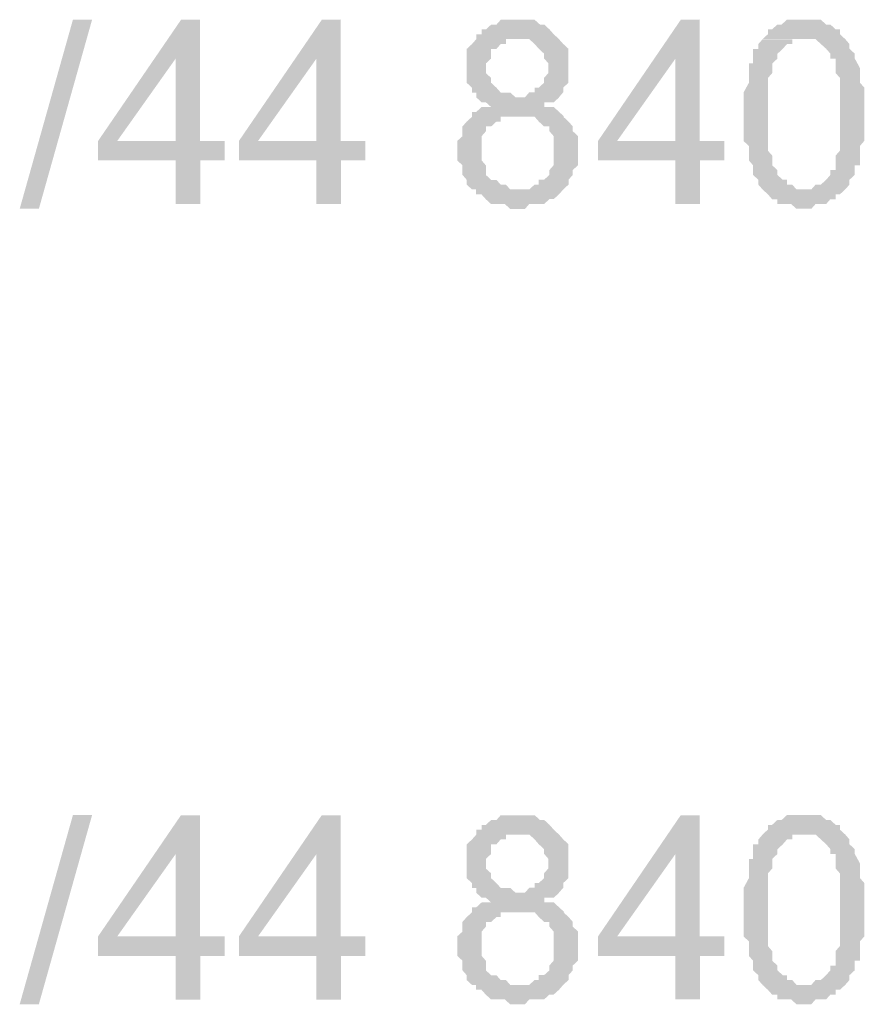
# Model space of a CAD drawing. Header units: millimetres. Extents: x -523 to 1404227, y -783705 to 1038705.
# Tile 204 of 256: x 406240 to 406977, y 249047 to 249907. Entities that reach past the tile are written whole.
import ezdxf

# ---------------------------------------------------------------- set-up
doc = ezdxf.new("R2010")
doc.units = ezdxf.units.MM
doc.linetypes.add('ACAD_ISO08W100', pattern=[36, 24, -3, 6, -3])
doc.layers.add('!!ELEKTRYKA', color=7, linetype='Continuous')

msp = doc.modelspace()

# ---------------------------------------------------------------- hatches: boundary and pattern name
at = {"layer": '!!ELEKTRYKA', "linetype": 'ACAD_ISO08W100'}
for points in [[(406397.41, 249906.76), (406380.7, 249906.76), (406308.31, 249800.95), (406308.31, 249784.06), (406376.06, 249784.06), (406376.06, 249745.91), (406397.41, 249745.91), (406397.41, 249784.06), (406418.75, 249784.06), (406418.75, 249800.95), (406397.41, 249800.95), (406325.01, 249800.95), (406376.06, 249872.97)], [(406397.25, 249906.86), (406375.91, 249872.99), (406375.91, 249801.07), (406324.87, 249801.07), (406397.25, 249801.07)], [(406520.16, 249906.75), (406503.47, 249906.75), (406431.14, 249800.94), (406431.14, 249783.97), (406498.83, 249783.97), (406498.83, 249745.95), (406520.16, 249745.95), (406520.16, 249783.97), (406541.49, 249783.97), (406541.49, 249800.94), (406520.16, 249800.94), (406447.83, 249800.94), (406498.83, 249872.9)], [(406520.02, 249906.85), (406498.7, 249873.01), (406498.7, 249801.05), (406447.7, 249801.05), (406520.02, 249801.05)], [(406676.24, 249906.76), (406672.53, 249906.76), (406667.9, 249906.76), (406664.19, 249906.76), (406659.56, 249906.76), (406655.86, 249902.59), (406651.23, 249902.59), (406646.6, 249898.33), (406642.89, 249898.33), (406642.89, 249894.07), (406638.26, 249894.07), (406638.26, 249889.9), (406634.56, 249885.64), (406629.93, 249881.38), (406629.93, 249877.12), (406629.93, 249872.95), (406629.93, 249868.69), (406629.93, 249864.43), (406629.93, 249860.26), (406629.93, 249856), (406629.93, 249851.74), (406634.56, 249847.48), (406634.56, 249847.48), (406634.56, 249843.31), (406638.26, 249843.31), (406638.26, 249839.05), (406642.89, 249834.79), (406646.6, 249834.79), (406651.23, 249830.63), (406651.23, 249830.63), (406646.6, 249830.63), (406642.89, 249830.63), (406638.26, 249826.37), (406634.56, 249826.37), (406634.56, 249822.1), (406629.93, 249817.94), (406629.93, 249817.94), (406626.22, 249813.68), (406626.22, 249809.42), (406626.22, 249805.16), (406621.59, 249800.99), (406621.59, 249796.73), (406621.59, 249792.47), (406621.59, 249788.3), (406621.59, 249784.04), (406626.22, 249779.78), (406626.22, 249775.52), (406626.22, 249771.35), (406629.93, 249767.09), (406629.93, 249762.83), (406634.56, 249758.66), (406638.26, 249758.66), (406676.24, 249758.66), (406672.53, 249758.66), (406667.9, 249758.66), (406664.19, 249762.83), (406659.56, 249762.83), (406655.86, 249767.09), (406651.23, 249767.09), (406646.6, 249771.35), (406646.6, 249775.52), (406646.6, 249779.78), (406642.89, 249784.04), (406642.89, 249788.3), (406642.89, 249792.47), (406642.89, 249796.73), (406642.89, 249800.99), (406642.89, 249805.16), (406646.6, 249809.42), (406646.6, 249813.68), (406651.23, 249813.68), (406655.86, 249817.94), (406659.56, 249817.94), (406659.56, 249822.1), (406664.19, 249822.1), (406667.9, 249822.1), (406672.53, 249822.1), (406715.14, 249822.1), (406710.5, 249826.37), (406705.87, 249830.63), (406702.17, 249830.63), (406697.54, 249830.63), (406697.54, 249834.79), (406702.17, 249834.79), (406705.87, 249834.79), (406710.5, 249839.05), (406676.24, 249839.05), (406672.53, 249839.05), (406667.9, 249843.31), (406664.19, 249843.31), (406659.56, 249843.31), (406655.86, 249847.48), (406655.86, 249847.48), (406651.23, 249851.74), (406651.23, 249856), (406646.6, 249860.26), (406646.6, 249864.43), (406646.6, 249868.69), (406651.23, 249872.95), (406651.23, 249877.12), (406651.23, 249881.38), (406655.86, 249881.38), (406659.56, 249885.64), (406664.19, 249885.64), (406664.19, 249889.9), (406667.9, 249889.9), (406676.24, 249889.9), (406710.5, 249889.9), (406705.87, 249894.07), (406705.87, 249894.07), (406702.17, 249898.33), (406702.17, 249898.33), (406697.54, 249902.59), (406693.83, 249902.59), (406689.2, 249906.76), (406685.5, 249906.76), (406680.87, 249906.76)], [(406833.26, 249906.76), (406816.6, 249906.76), (406744.42, 249800.98), (406744.42, 249784.04), (406811.98, 249784.04), (406811.98, 249745.92), (406833.26, 249745.92), (406833.26, 249784.04), (406854.55, 249784.04), (406854.55, 249800.98), (406833.26, 249800.98), (406761.08, 249800.98), (406811.98, 249872.89)], [(406833.16, 249906.85), (406811.87, 249872.98), (406811.87, 249800.99), (406760.98, 249800.99), (406833.16, 249800.99)], [(406925.86, 249906.83), (406922.16, 249906.83), (406917.54, 249906.83), (406912.91, 249906.83), (406909.21, 249906.83), (406904.59, 249902.67), (406900.89, 249902.67), (406896.27, 249898.41), (406896.27, 249898.41), (406892.57, 249898.41), (406892.57, 249894.16), (406887.95, 249889.91), (406922.16, 249889.91), (406925.86, 249889.91), (406930.48, 249889.91), (406934.18, 249889.91), (406938.8, 249885.65), (406938.8, 249885.65), (406943.42, 249881.49), (406947.12, 249877.24), (406947.12, 249877.24), (406947.12, 249872.99), (406951.74, 249872.99), (406951.74, 249868.73), (406951.74, 249864.48), (406951.74, 249860.32), (406955.44, 249856.07), (406955.44, 249851.82), (406955.44, 249847.56), (406955.44, 249843.31), (406955.44, 249839.15), (406955.44, 249830.64), (406955.44, 249826.39), (406955.44, 249822.23), (406955.44, 249817.98), (406955.44, 249813.72), (406955.44, 249805.22), (406955.44, 249801.06), (406955.44, 249796.8), (406955.44, 249792.55), (406951.74, 249788.3), (406951.74, 249784.05), (406951.74, 249779.88), (406951.74, 249775.63), (406947.12, 249775.63), (406947.12, 249771.38), (406947.12, 249771.38), (406943.42, 249767.13), (406938.8, 249762.87), (406934.18, 249762.87), (406930.48, 249758.71), (406925.86, 249758.71), (406925.86, 249758.71), (406887.95, 249758.71), (406892.57, 249754.46), (406896.27, 249750.21), (406900.89, 249750.21), (406900.89, 249745.95), (406904.59, 249745.95), (406909.21, 249745.95), (406912.91, 249745.95), (406917.54, 249741.79), (406925.86, 249741.79), (406925.86, 249741.79), (406930.48, 249741.79), (406934.18, 249745.95), (406938.8, 249745.95), (406943.42, 249745.95), (406947.12, 249750.21), (406951.74, 249750.21), (406951.74, 249754.46), (406955.44, 249754.46), (406955.44, 249754.46), (406960.07, 249758.71), (406963.76, 249762.87), (406963.76, 249767.13), (406968.39, 249771.38), (406968.39, 249775.63), (406968.39, 249779.88), (406973.01, 249779.88), (406973.01, 249784.05), (406973.01, 249788.3), (406973.01, 249792.55), (406973.01, 249796.8), (406976.71, 249801.06), (406976.71, 249805.22), (406976.71, 249809.47), (406976.71, 249813.72), (406976.71, 249817.98), (406976.71, 249826.39), (406976.71, 249826.39), (406976.71, 249834.9), (406976.71, 249839.15), (406976.71, 249843.31), (406976.71, 249847.56), (406973.01, 249851.82), (406973.01, 249856.07), (406973.01, 249860.32), (406973.01, 249864.48), (406973.01, 249864.48), (406968.39, 249872.99), (406968.39, 249877.24), (406968.39, 249877.24), (406963.76, 249881.49), (406963.76, 249885.65), (406960.07, 249889.91), (406955.44, 249894.16), (406955.44, 249898.41), (406951.74, 249898.41), (406947.12, 249902.67), (406947.12, 249902.67), (406943.42, 249902.67), (406938.8, 249906.83), (406934.18, 249906.83), (406930.48, 249906.83)], [(406710.36, 249889.9), (406676.1, 249889.9), (406676.1, 249889.9), (406680.73, 249889.9), (406684.44, 249889.9), (406689.07, 249885.74), (406692.77, 249881.48), (406692.77, 249881.48), (406697.4, 249877.22), (406697.4, 249873.05), (406701.1, 249868.79), (406701.1, 249864.54), (406701.1, 249864.54), (406701.1, 249860.28), (406697.4, 249856.11), (406697.4, 249851.85), (406692.77, 249847.59), (406689.07, 249847.59), (406689.07, 249843.43), (406684.44, 249843.43), (406680.73, 249839.17), (406676.1, 249839.17), (406710.36, 249839.17), (406714.06, 249843.43), (406714.06, 249847.59), (406714.06, 249847.59), (406718.69, 249851.85), (406718.69, 249856.11), (406718.69, 249860.28), (406718.69, 249864.54), (406718.69, 249868.79), (406718.69, 249873.05), (406718.69, 249877.22), (406718.69, 249881.48), (406714.06, 249885.74), (406714.06, 249885.74)], [(406888.03, 249889.82), (406884.33, 249885.66), (406884.33, 249881.41), (406879.71, 249881.41), (406879.71, 249877.15), (406879.71, 249868.65), (406876.01, 249868.65), (406876.01, 249864.49), (406876.01, 249860.23), (406876.01, 249860.23), (406876.01, 249855.98), (406876.01, 249851.73), (406871.39, 249843.31), (406871.39, 249839.06), (406871.39, 249834.8), (406871.39, 249830.55), (406871.39, 249826.39), (406871.39, 249822.14), (406871.39, 249817.88), (406871.39, 249809.38), (406871.39, 249805.22), (406871.39, 249800.96), (406876.01, 249796.71), (406876.01, 249792.46), (406876.01, 249788.29), (406876.01, 249784.04), (406879.71, 249779.79), (406879.71, 249775.53), (406879.71, 249771.28), (406884.33, 249767.12), (406884.33, 249767.12), (406884.33, 249762.87), (406888.03, 249758.61), (406888.03, 249758.61), (406926.87, 249758.61), (406922.24, 249758.61), (406917.62, 249758.61), (406913.92, 249762.87), (406909.3, 249762.87), (406909.3, 249767.12), (406905.6, 249767.12), (406900.98, 249771.28), (406900.98, 249771.28), (406900.98, 249775.53), (406896.35, 249779.79), (406896.35, 249779.79), (406896.35, 249784.04), (406896.35, 249788.29), (406892.66, 249792.46), (406892.66, 249796.71), (406892.66, 249800.96), (406892.66, 249805.22), (406892.66, 249813.63), (406892.66, 249817.88), (406892.66, 249826.39), (406892.66, 249826.39), (406892.66, 249834.8), (406892.66, 249839.06), (406892.66, 249843.31), (406892.66, 249851.73), (406892.66, 249855.98), (406896.35, 249860.23), (406896.35, 249864.49), (406896.35, 249868.65), (406896.35, 249868.65), (406900.98, 249872.9), (406900.98, 249877.15), (406900.98, 249877.15), (406905.6, 249881.41), (406909.3, 249885.66), (406913.92, 249885.66), (406913.92, 249889.82), (406917.62, 249889.82), (406922.24, 249889.82)], [(406714.09, 249822.21), (406672.42, 249822.21), (406680.75, 249822.21), (406684.46, 249822.21), (406689.09, 249822.21), (406689.09, 249822.21), (406692.79, 249817.95), (406697.42, 249813.69), (406702.05, 249813.69), (406702.05, 249809.52), (406705.76, 249805.26), (406705.76, 249801), (406705.76, 249796.83), (406705.76, 249792.57), (406705.76, 249788.31), (406705.76, 249784.05), (406705.76, 249779.89), (406702.05, 249775.63), (406702.05, 249771.37), (406697.42, 249767.2), (406692.79, 249767.2), (406692.79, 249762.94), (406689.09, 249762.94), (406684.46, 249758.68), (406680.75, 249758.68), (406676.12, 249758.68), (406638.15, 249758.68), (406638.15, 249754.42), (406642.78, 249754.42), (406646.49, 249750.25), (406646.49, 249750.25), (406651.12, 249745.99), (406654.82, 249745.99), (406659.45, 249745.99), (406663.16, 249745.99), (406667.79, 249741.73), (406676.12, 249741.73), (406676.12, 249741.73), (406680.75, 249741.73), (406684.46, 249745.99), (406689.09, 249745.99), (406692.79, 249745.99), (406697.42, 249745.99), (406702.05, 249750.25), (406705.76, 249750.25), (406710.39, 249754.42), (406714.09, 249758.68), (406714.09, 249758.68), (406718.72, 249762.94), (406718.72, 249767.2), (406722.43, 249771.37), (406722.43, 249775.63), (406727.06, 249779.89), (406727.06, 249784.05), (406727.06, 249788.31), (406727.06, 249792.57), (406727.06, 249792.57), (406727.06, 249796.83), (406727.06, 249801), (406727.06, 249805.26), (406722.43, 249809.52), (406722.43, 249813.69), (406718.72, 249817.95), (406718.72, 249817.95)], [(406397.41, 249212.53), (406380.7, 249212.53), (406308.31, 249106.63), (406308.31, 249089.74), (406376.06, 249089.74), (406376.06, 249051.59), (406397.41, 249051.59), (406397.41, 249089.74), (406418.75, 249089.74), (406418.75, 249106.63), (406397.41, 249106.63), (406325.01, 249106.63), (406376.06, 249178.65)], [(406397.25, 249212.62), (406375.91, 249178.75), (406375.91, 249106.73), (406324.87, 249106.73), (406397.25, 249106.73)], [(406520.16, 249212.53), (406503.47, 249212.53), (406431.14, 249106.63), (406431.14, 249089.75), (406498.83, 249089.75), (406498.83, 249051.63), (406520.16, 249051.63), (406520.16, 249089.75), (406541.49, 249089.75), (406541.49, 249106.63), (406520.16, 249106.63), (406447.83, 249106.63), (406498.83, 249178.59)], [(406520.02, 249212.52), (406498.7, 249178.68), (406498.7, 249106.72), (406447.7, 249106.72), (406520.02, 249106.72)], [(406676.24, 249212.49), (406672.53, 249212.49), (406667.9, 249212.49), (406664.19, 249212.49), (406659.56, 249212.49), (406655.86, 249208.32), (406651.23, 249208.32), (406646.6, 249204.06), (406642.89, 249204.06), (406642.89, 249199.8), (406638.26, 249199.8), (406638.26, 249195.54), (406634.56, 249191.37), (406629.93, 249187.11), (406629.93, 249182.85), (406629.93, 249178.68), (406629.93, 249174.42), (406629.93, 249170.16), (406629.93, 249165.9), (406629.93, 249161.73), (406629.93, 249157.47), (406634.56, 249153.21), (406634.56, 249153.21), (406634.56, 249149.04), (406638.26, 249149.04), (406638.26, 249144.78), (406642.89, 249140.52), (406646.6, 249140.52), (406651.23, 249136.35), (406651.23, 249136.35), (406646.6, 249136.35), (406642.89, 249136.35), (406638.26, 249132.09), (406634.56, 249132.09), (406634.56, 249127.83), (406629.93, 249123.57), (406629.93, 249123.57), (406626.22, 249119.41), (406626.22, 249115.15), (406626.22, 249110.88), (406621.59, 249106.72), (406621.59, 249102.46), (406621.59, 249098.2), (406621.59, 249093.94), (406621.59, 249089.77), (406626.22, 249085.51), (406626.22, 249081.25), (406626.22, 249077.08), (406629.93, 249072.82), (406629.93, 249068.56), (406634.56, 249064.3), (406638.26, 249064.3), (406676.24, 249064.3), (406672.53, 249064.3), (406667.9, 249064.3), (406664.19, 249068.56), (406659.56, 249068.56), (406655.86, 249072.82), (406651.23, 249072.82), (406646.6, 249077.08), (406646.6, 249081.25), (406646.6, 249085.51), (406642.89, 249089.77), (406642.89, 249093.94), (406642.89, 249098.2), (406642.89, 249102.46), (406642.89, 249106.72), (406642.89, 249110.88), (406646.6, 249115.15), (406646.6, 249119.41), (406651.23, 249119.41), (406655.86, 249123.57), (406659.56, 249123.57), (406659.56, 249127.83), (406664.19, 249127.83), (406667.9, 249127.83), (406672.53, 249127.83), (406715.14, 249127.83), (406710.5, 249132.09), (406705.87, 249136.35), (406702.17, 249136.35), (406697.54, 249136.35), (406697.54, 249140.52), (406702.17, 249140.52), (406705.87, 249140.52), (406710.5, 249144.78), (406676.24, 249144.78), (406672.53, 249144.78), (406667.9, 249149.04), (406664.19, 249149.04), (406659.56, 249149.04), (406655.86, 249153.21), (406655.86, 249153.21), (406651.23, 249157.47), (406651.23, 249161.73), (406646.6, 249165.9), (406646.6, 249170.16), (406646.6, 249174.42), (406651.23, 249178.68), (406651.23, 249182.85), (406651.23, 249187.11), (406655.86, 249187.11), (406659.56, 249191.37), (406664.19, 249191.37), (406664.19, 249195.54), (406667.9, 249195.54), (406676.24, 249195.54), (406710.5, 249195.54), (406705.87, 249199.8), (406705.87, 249199.8), (406702.17, 249204.06), (406702.17, 249204.06), (406697.54, 249208.32), (406693.83, 249208.32), (406689.2, 249212.49), (406685.5, 249212.49), (406680.87, 249212.49)], [(406833.26, 249212.5), (406816.6, 249212.5), (406744.42, 249106.63), (406744.42, 249089.69), (406811.98, 249089.69), (406811.98, 249051.66), (406833.26, 249051.66), (406833.26, 249089.69), (406854.55, 249089.69), (406854.55, 249106.63), (406833.26, 249106.63), (406761.08, 249106.63), (406811.98, 249178.63)], [(406833.16, 249212.57), (406811.87, 249178.7), (406811.87, 249106.71), (406760.98, 249106.71), (406833.16, 249106.71)], [(406925.86, 249212.58), (406922.16, 249212.58), (406917.54, 249212.58), (406912.91, 249212.58), (406909.21, 249212.58), (406904.59, 249208.33), (406900.89, 249208.33), (406896.27, 249204.07), (406896.27, 249204.07), (406892.57, 249204.07), (406892.57, 249199.91), (406887.95, 249195.66), (406922.16, 249195.66), (406925.86, 249195.66), (406930.48, 249195.66), (406934.18, 249195.66), (406938.8, 249191.41), (406938.8, 249191.41), (406943.42, 249187.15), (406947.12, 249182.9), (406947.12, 249182.9), (406947.12, 249178.74), (406951.74, 249178.74), (406951.74, 249174.49), (406951.74, 249170.23), (406951.74, 249165.98), (406955.44, 249161.73), (406955.44, 249157.57), (406955.44, 249153.31), (406955.44, 249149.06), (406955.44, 249144.81), (406955.44, 249136.4), (406955.44, 249132.14), (406955.44, 249127.89), (406955.44, 249123.64), (406955.44, 249119.48), (406955.44, 249110.97), (406955.44, 249106.72), (406955.44, 249102.46), (406955.44, 249098.3), (406951.74, 249094.05), (406951.74, 249089.8), (406951.74, 249085.54), (406951.74, 249081.29), (406947.12, 249081.29), (406947.12, 249077.13), (406947.12, 249077.13), (406943.42, 249072.88), (406938.8, 249068.63), (406934.18, 249068.63), (406930.48, 249064.37), (406925.86, 249064.37), (406925.86, 249064.37), (406887.95, 249064.37), (406892.57, 249060.12), (406896.27, 249055.96), (406900.89, 249055.96), (406900.89, 249051.71), (406904.59, 249051.71), (406909.21, 249051.71), (406912.91, 249051.71), (406917.54, 249047.45), (406925.86, 249047.45), (406925.86, 249047.45), (406930.48, 249047.45), (406934.18, 249051.71), (406938.8, 249051.71), (406943.42, 249051.71), (406947.12, 249055.96), (406951.74, 249055.96), (406951.74, 249060.12), (406955.44, 249060.12), (406955.44, 249060.12), (406960.07, 249064.37), (406963.76, 249068.63), (406963.76, 249072.88), (406968.39, 249077.13), (406968.39, 249081.29), (406968.39, 249085.54), (406973.01, 249085.54), (406973.01, 249089.8), (406973.01, 249094.05), (406973.01, 249098.3), (406973.01, 249102.46), (406976.71, 249106.72), (406976.71, 249110.97), (406976.71, 249115.22), (406976.71, 249119.48), (406976.71, 249123.64), (406976.71, 249132.14), (406976.71, 249132.14), (406976.71, 249140.56), (406976.71, 249144.81), (406976.71, 249149.06), (406976.71, 249153.31), (406973.01, 249157.57), (406973.01, 249161.73), (406973.01, 249165.98), (406973.01, 249170.23), (406973.01, 249170.23), (406968.39, 249178.74), (406968.39, 249182.9), (406968.39, 249182.9), (406963.76, 249187.15), (406963.76, 249191.41), (406960.07, 249195.66), (406955.44, 249199.91), (406955.44, 249204.07), (406951.74, 249204.07), (406947.12, 249208.33), (406947.12, 249208.33), (406943.42, 249208.33), (406938.8, 249212.58), (406934.18, 249212.58), (406930.48, 249212.58)], [(406710.36, 249195.7), (406676.1, 249195.7), (406676.1, 249195.7), (406680.73, 249195.7), (406684.44, 249195.7), (406689.07, 249191.44), (406692.77, 249187.18), (406692.77, 249187.18), (406697.4, 249182.92), (406697.4, 249178.76), (406701.1, 249174.5), (406701.1, 249170.24), (406701.1, 249170.24), (406701.1, 249166.07), (406697.4, 249161.81), (406697.4, 249157.55), (406692.77, 249153.29), (406689.07, 249153.29), (406689.07, 249149.13), (406684.44, 249149.13), (406680.73, 249144.87), (406676.1, 249144.87), (406710.36, 249144.87), (406714.06, 249149.13), (406714.06, 249153.29), (406714.06, 249153.29), (406718.69, 249157.55), (406718.69, 249161.81), (406718.69, 249166.07), (406718.69, 249170.24), (406718.69, 249174.5), (406718.69, 249178.76), (406718.69, 249182.92), (406718.69, 249187.18), (406714.06, 249191.44), (406714.06, 249191.44)], [(406888.03, 249195.59), (406884.33, 249191.34), (406884.33, 249187.08), (406879.71, 249187.08), (406879.71, 249182.83), (406879.71, 249174.42), (406876.01, 249174.42), (406876.01, 249170.16), (406876.01, 249165.91), (406876.01, 249165.91), (406876.01, 249161.75), (406876.01, 249157.49), (406871.39, 249148.99), (406871.39, 249144.73), (406871.39, 249140.57), (406871.39, 249136.32), (406871.39, 249132.07), (406871.39, 249127.81), (406871.39, 249123.56), (406871.39, 249115.14), (406871.39, 249110.89), (406871.39, 249106.64), (406876.01, 249102.48), (406876.01, 249098.22), (406876.01, 249093.97), (406876.01, 249089.72), (406879.71, 249085.46), (406879.71, 249081.3), (406879.71, 249077.05), (406884.33, 249072.8), (406884.33, 249072.8), (406884.33, 249068.54), (406888.03, 249064.38), (406888.03, 249064.38), (406926.87, 249064.38), (406922.24, 249064.38), (406917.62, 249064.38), (406913.92, 249068.54), (406909.3, 249068.54), (406909.3, 249072.8), (406905.6, 249072.8), (406900.98, 249077.05), (406900.98, 249077.05), (406900.98, 249081.3), (406896.35, 249085.46), (406896.35, 249085.46), (406896.35, 249089.72), (406896.35, 249093.97), (406892.66, 249098.22), (406892.66, 249102.48), (406892.66, 249106.64), (406892.66, 249110.89), (406892.66, 249119.4), (406892.66, 249123.56), (406892.66, 249132.07), (406892.66, 249132.07), (406892.66, 249140.57), (406892.66, 249144.73), (406892.66, 249148.99), (406892.66, 249157.49), (406892.66, 249161.75), (406896.35, 249165.91), (406896.35, 249170.16), (406896.35, 249174.42), (406896.35, 249174.42), (406900.98, 249178.67), (406900.98, 249182.83), (406900.98, 249182.83), (406905.6, 249187.08), (406909.3, 249191.34), (406913.92, 249191.34), (406913.92, 249195.59), (406917.62, 249195.59), (406922.24, 249195.59)], [(406714.09, 249127.92), (406672.42, 249127.92), (406680.75, 249127.92), (406684.46, 249127.92), (406689.09, 249127.92), (406689.09, 249127.92), (406692.79, 249123.66), (406697.42, 249119.4), (406702.05, 249119.4), (406702.05, 249115.23), (406705.76, 249110.97), (406705.76, 249106.71), (406705.76, 249102.55), (406705.76, 249098.29), (406705.76, 249094.03), (406705.76, 249089.77), (406705.76, 249085.6), (406702.05, 249081.34), (406702.05, 249077.08), (406697.42, 249072.91), (406692.79, 249072.91), (406692.79, 249068.65), (406689.09, 249068.65), (406684.46, 249064.39), (406680.75, 249064.39), (406676.12, 249064.39), (406638.15, 249064.39), (406638.15, 249060.13), (406642.78, 249060.13), (406646.49, 249055.96), (406646.49, 249055.96), (406651.12, 249051.7), (406654.82, 249051.7), (406659.45, 249051.7), (406663.16, 249051.7), (406667.79, 249047.44), (406676.12, 249047.44), (406676.12, 249047.44), (406680.75, 249047.44), (406684.46, 249051.7), (406689.09, 249051.7), (406692.79, 249051.7), (406697.42, 249051.7), (406702.05, 249055.96), (406705.76, 249055.96), (406710.39, 249060.13), (406714.09, 249064.39), (406714.09, 249064.39), (406718.72, 249068.65), (406718.72, 249072.91), (406722.43, 249077.08), (406722.43, 249081.34), (406727.06, 249085.6), (406727.06, 249089.77), (406727.06, 249094.03), (406727.06, 249098.29), (406727.06, 249098.29), (406727.06, 249102.55), (406727.06, 249106.71), (406727.06, 249110.97), (406722.43, 249115.23), (406722.43, 249119.4), (406718.72, 249123.66), (406718.72, 249123.66)]]:
    msp.add_hatch(color=7, dxfattribs=at).paths.add_polyline_path(points)

# ---------------------------------------------------------------- linework, layer by layer
at = {"layer": '!!ELEKTRYKA', "color": 7, "linetype": 'ACAD_ISO08W100', "lineweight": -3}
for points in [[(406239.99, 249741.78), (406286.42, 249906.87), (406256.71, 249741.78), (406303.13, 249906.87)], [(406239.99, 249047.52), (406286.42, 249212.61), (406256.71, 249047.52), (406303.13, 249212.61)]]:
    msp.add_solid(points, dxfattribs=at)

doc.saveas('drawing.dxf')
